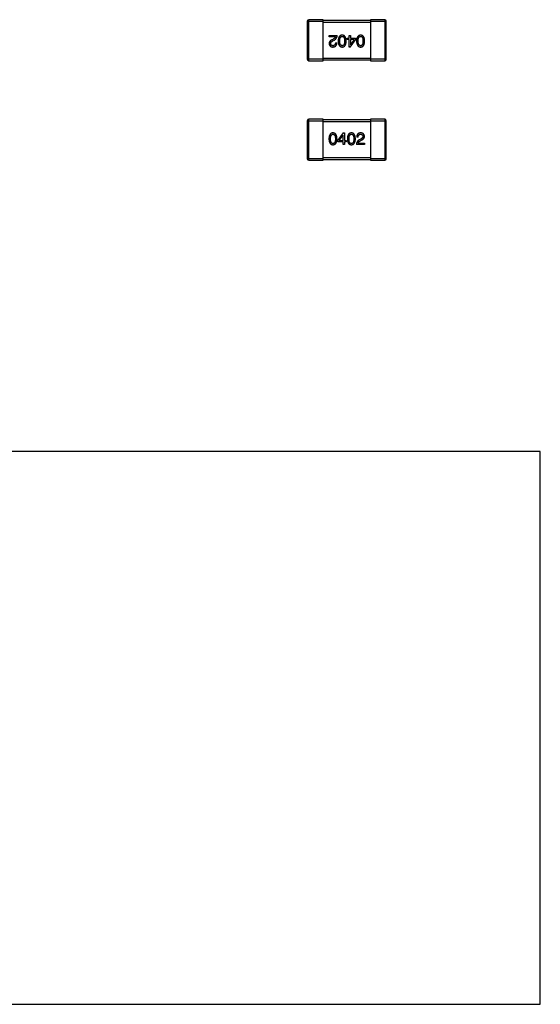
# Model space of a CAD drawing. Header units: millimetres. Extents: x 170 to 326, y 157 to 284.
# Tile 53 of 117: x 248.87 to 255.46, y 237.13 to 249.6. Entities that reach past the tile are written whole.
import ezdxf

# ---------------------------------------------------------------- set-up
doc = ezdxf.new("R2010")
doc.units = ezdxf.units.MM
doc.header["$LTSCALE"] = 30.734
doc.layers.get('0').update_dxf_attribs({"linetype": 'CONTINUOUS'})

msp = doc.modelspace()

# ---------------------------------------------------------------- linework, layer by layer
at = {"linetype": 'Continuous'}
for p, q in [((252.508, 249.576), (252.508, 249.096)), ((252.508, 249.576), (252.708, 249.576)), ((252.528, 249.076), (252.528, 249.596)), ((252.708, 249.596), (252.528, 249.596)), ((252.708, 249.076), (252.708, 249.596)), ((253.308, 249.586), (252.708, 249.586)), ((252.708, 249.566), (253.308, 249.566)), ((253.308, 249.596), (253.308, 249.076)), ((253.488, 249.596), (253.308, 249.596)), ((253.308, 249.576), (253.508, 249.576)), ((253.488, 249.596), (253.488, 249.076)), ((253.508, 249.096), (253.508, 249.576)), ((252.784, 249.38), (252.784, 249.398)), ((252.784, 249.398), (252.885, 249.398)), ((252.865, 249.38), (252.784, 249.38)), ((252.84, 249.352), (252.825, 249.343)), ((252.831, 249.328), (252.851, 249.339)), ((252.863, 249.303), (252.882, 249.303)), ((253.014, 249.346), (253.014, 249.361)), ((253.014, 249.361), (253.036, 249.361)), ((253.036, 249.346), (253.014, 249.346)), ((253.036, 249.361), (253.036, 249.398)), ((253.036, 249.398), (253.055, 249.398)), ((253.036, 249.25), (253.036, 249.346)), ((253.052, 249.25), (253.119, 249.343)), ((253.055, 249.398), (253.055, 249.361)), ((253.055, 249.361), (253.119, 249.361)), ((253.055, 249.346), (253.055, 249.279)), ((253.102, 249.346), (253.055, 249.279)), ((253.102, 249.346), (253.055, 249.346)), ((253.055, 249.279), (253.055, 249.279)), ((253.119, 249.361), (253.119, 249.343)), ((253.052, 249.25), (253.036, 249.25)), ((252.708, 249.096), (252.508, 249.096)), ((252.528, 249.076), (252.708, 249.076)), ((253.308, 249.106), (252.708, 249.106)), ((252.708, 249.086), (253.308, 249.086)), ((253.508, 249.096), (253.308, 249.096)), ((253.308, 249.076), (253.488, 249.076)), ((252.508, 248.316), (252.508, 247.836)), ((252.508, 248.316), (252.708, 248.316)), ((252.528, 247.816), (252.528, 248.336)), ((252.708, 248.336), (252.528, 248.336)), ((252.708, 247.816), (252.708, 248.336)), ((253.308, 248.326), (252.708, 248.326)), ((252.708, 248.306), (253.308, 248.306)), ((253.308, 248.336), (253.308, 247.816)), ((253.488, 248.336), (253.308, 248.336)), ((253.308, 248.316), (253.508, 248.316)), ((253.488, 248.336), (253.488, 247.816)), ((253.508, 247.836), (253.508, 248.316)), ((252.963, 248.163), (252.896, 248.069)), ((252.963, 248.163), (252.979, 248.163)), ((252.979, 248.163), (252.979, 248.067)), ((252.896, 248.051), (252.896, 248.069)), ((252.961, 248.051), (252.896, 248.051)), ((252.913, 248.067), (252.96, 248.134)), ((252.913, 248.067), (252.961, 248.067)), ((252.961, 248.134), (252.96, 248.134)), ((252.961, 248.067), (252.961, 248.134)), ((252.961, 248.015), (252.961, 248.051)), ((252.979, 248.067), (253.001, 248.067)), ((252.979, 248.051), (252.979, 248.015)), ((253.001, 248.051), (252.979, 248.051)), ((253.001, 248.067), (253.001, 248.051)), ((253.152, 248.109), (253.133, 248.109)), ((253.15, 248.032), (253.231, 248.032)), ((253.184, 248.085), (253.164, 248.073)), ((253.175, 248.06), (253.191, 248.069)), ((253.231, 248.032), (253.231, 248.015)), ((252.979, 248.015), (252.961, 248.015)), ((253.231, 248.015), (253.13, 248.015)), ((252.708, 247.836), (252.508, 247.836)), ((252.528, 247.816), (252.708, 247.816)), ((253.308, 247.846), (252.708, 247.846)), ((252.708, 247.826), (253.308, 247.826)), ((253.508, 247.836), (253.308, 247.836)), ((253.308, 247.816), (253.488, 247.816)), ((255.457, 244.126), (240.457, 244.126)), ((255.457, 237.126), (255.457, 244.126)), ((240.457, 237.126), (255.457, 237.126))]:
    msp.add_line(p, q, dxfattribs=at)
for centre, start, end in [((252.528, 249.576), 90, 180), ((253.488, 249.576), 0, 90), ((252.528, 249.096), 180, 270), ((253.488, 249.096), 270, 0), ((252.528, 248.316), 90, 180), ((253.488, 248.316), 0, 90), ((252.528, 247.836), 180, 270), ((253.488, 247.836), 270, 0)]:
    msp.add_arc(centre, 0.02, start, end, dxfattribs=at)
for points, knots in [([(252.949, 249.4), (252.947, 249.4), (252.944, 249.4), (252.938, 249.399), (252.933, 249.397), (252.928, 249.395), (252.923, 249.393), (252.919, 249.389), (252.915, 249.385), (252.912, 249.381), (252.909, 249.376), (252.906, 249.371), (252.904, 249.365), (252.902, 249.358), (252.901, 249.351), (252.9, 249.343), (252.899, 249.335), (252.899, 249.329), (252.899, 249.326)], [0, 0, 0, 0, 0.059134, 0.115603, 0.169236, 0.221572, 0.273254, 0.32474, 0.377319, 0.431815, 0.488555, 0.548609, 0.612242, 0.680182, 0.75251, 0.829782, 0.91231, 1, 1, 1, 1]), ([(253, 249.326), (253, 249.329), (253, 249.335), (252.999, 249.343), (252.998, 249.351), (252.997, 249.358), (252.995, 249.365), (252.992, 249.371), (252.99, 249.376), (252.987, 249.381), (252.983, 249.385), (252.98, 249.389), (252.976, 249.393), (252.971, 249.395), (252.966, 249.397), (252.961, 249.399), (252.955, 249.4), (252.951, 249.4), (252.949, 249.4)], [0, 0, 0, 0, 0.087693, 0.170223, 0.247496, 0.319826, 0.387768, 0.451403, 0.511459, 0.568358, 0.622671, 0.675251, 0.726739, 0.778422, 0.830759, 0.884394, 0.940865, 1, 1, 1, 1]), ([(253.183, 249.4), (253.181, 249.4), (253.177, 249.4), (253.171, 249.399), (253.166, 249.397), (253.161, 249.395), (253.156, 249.393), (253.152, 249.389), (253.148, 249.385), (253.145, 249.381), (253.142, 249.376), (253.14, 249.371), (253.137, 249.365), (253.135, 249.358), (253.134, 249.351), (253.133, 249.343), (253.132, 249.335), (253.132, 249.329), (253.132, 249.326)], [0, 0, 0, 0, 0.059134, 0.115603, 0.169236, 0.221572, 0.273254, 0.32474, 0.377319, 0.431815, 0.488555, 0.548609, 0.612242, 0.680182, 0.75251, 0.829782, 0.91231, 1, 1, 1, 1]), ([(253.233, 249.326), (253.233, 249.329), (253.233, 249.335), (253.232, 249.343), (253.231, 249.351), (253.23, 249.358), (253.228, 249.365), (253.226, 249.371), (253.223, 249.376), (253.22, 249.381), (253.217, 249.385), (253.213, 249.389), (253.209, 249.393), (253.204, 249.395), (253.199, 249.397), (253.194, 249.399), (253.188, 249.4), (253.185, 249.4), (253.183, 249.4)], [0, 0, 0, 0, 0.087693, 0.170223, 0.247496, 0.319826, 0.387768, 0.451403, 0.511459, 0.568358, 0.622671, 0.675251, 0.726739, 0.778422, 0.830759, 0.884394, 0.940865, 1, 1, 1, 1]), ([(252.825, 249.343), (252.823, 249.343), (252.82, 249.341), (252.815, 249.339), (252.811, 249.336), (252.806, 249.333), (252.803, 249.331), (252.799, 249.328), (252.796, 249.325), (252.794, 249.322), (252.791, 249.319), (252.789, 249.315), (252.788, 249.312), (252.786, 249.309), (252.785, 249.305), (252.785, 249.302), (252.784, 249.298), (252.784, 249.295), (252.784, 249.294)], [0, 0, 0, 0, 0.082731, 0.161257, 0.236138, 0.307554, 0.375712, 0.440848, 0.502916, 0.562567, 0.619798, 0.675716, 0.73039, 0.78386, 0.837315, 0.890547, 0.944917, 1, 1, 1, 1]), ([(252.784, 249.294), (252.785, 249.293), (252.785, 249.289), (252.786, 249.284), (252.787, 249.28), (252.788, 249.276), (252.79, 249.272), (252.792, 249.268), (252.795, 249.265), (252.797, 249.262), (252.8, 249.26), (252.804, 249.257), (252.808, 249.255), (252.812, 249.254), (252.816, 249.252), (252.821, 249.251), (252.826, 249.25), (252.829, 249.25), (252.831, 249.25)], [0, 0, 0, 0, 0.070688, 0.137741, 0.201612, 0.262778, 0.321223, 0.378455, 0.434411, 0.490146, 0.546362, 0.603392, 0.662208, 0.723401, 0.787372, 0.85442, 0.925153, 1, 1, 1, 1]), ([(252.804, 249.293), (252.804, 249.294), (252.804, 249.296), (252.804, 249.298), (252.805, 249.301), (252.805, 249.303), (252.806, 249.305), (252.807, 249.308), (252.808, 249.31), (252.81, 249.312), (252.812, 249.314), (252.814, 249.316), (252.816, 249.318), (252.819, 249.32), (252.822, 249.322), (252.825, 249.324), (252.828, 249.326), (252.83, 249.327), (252.831, 249.328)], [0, 0, 0, 0, 0.052237, 0.103888, 0.155485, 0.207395, 0.259864, 0.31356, 0.369176, 0.4266, 0.486836, 0.550048, 0.61567, 0.685271, 0.75824, 0.834614, 0.915635, 1, 1, 1, 1]), ([(252.834, 249.267), (252.833, 249.267), (252.83, 249.267), (252.827, 249.268), (252.824, 249.268), (252.821, 249.269), (252.819, 249.27), (252.816, 249.271), (252.814, 249.273), (252.812, 249.274), (252.811, 249.276), (252.809, 249.278), (252.808, 249.28), (252.807, 249.282), (252.806, 249.285), (252.805, 249.287), (252.804, 249.29), (252.804, 249.292), (252.804, 249.293)], [0, 0, 0, 0, 0.076112, 0.148436, 0.216883, 0.281466, 0.34298, 0.402356, 0.459881, 0.51546, 0.571111, 0.62658, 0.683162, 0.741007, 0.801404, 0.863825, 0.930544, 1, 1, 1, 1]), ([(252.831, 249.25), (252.833, 249.25), (252.837, 249.25), (252.843, 249.251), (252.848, 249.252), (252.853, 249.254), (252.858, 249.256), (252.862, 249.258), (252.866, 249.261), (252.869, 249.264), (252.872, 249.268), (252.875, 249.272), (252.877, 249.276), (252.879, 249.281), (252.88, 249.286), (252.881, 249.291), (252.882, 249.297), (252.882, 249.301), (252.882, 249.303)], [0, 0, 0, 0, 0.07282, 0.141057, 0.2062, 0.267672, 0.326735, 0.383519, 0.439188, 0.494454, 0.549628, 0.605958, 0.66397, 0.72402, 0.787502, 0.854127, 0.925065, 1, 1, 1, 1]), ([(252.863, 249.303), (252.863, 249.302), (252.863, 249.299), (252.863, 249.295), (252.862, 249.291), (252.861, 249.288), (252.86, 249.284), (252.859, 249.281), (252.857, 249.279), (252.855, 249.276), (252.853, 249.274), (252.851, 249.272), (252.849, 249.271), (252.846, 249.269), (252.843, 249.268), (252.84, 249.268), (252.837, 249.267), (252.835, 249.267), (252.834, 249.267)], [0, 0, 0, 0, 0.082594, 0.15978, 0.232961, 0.301462, 0.365595, 0.426678, 0.484662, 0.540809, 0.595146, 0.648401, 0.702272, 0.757102, 0.813447, 0.872233, 0.934055, 1, 1, 1, 1]), ([(252.865, 249.38), (252.865, 249.379), (252.864, 249.376), (252.862, 249.373), (252.86, 249.369), (252.857, 249.365), (252.854, 249.362), (252.85, 249.359), (252.845, 249.355), (252.842, 249.353), (252.84, 249.352)], [0, 0, 0, 0, 0.103034, 0.208166, 0.318255, 0.434664, 0.559728, 0.695394, 0.841708, 1, 1, 1, 1]), ([(252.851, 249.339), (252.852, 249.34), (252.855, 249.342), (252.859, 249.344), (252.862, 249.347), (252.866, 249.35), (252.869, 249.353), (252.871, 249.356), (252.874, 249.359), (252.876, 249.363), (252.878, 249.367), (252.88, 249.37), (252.882, 249.375), (252.883, 249.379), (252.884, 249.383), (252.885, 249.388), (252.885, 249.393), (252.885, 249.396), (252.885, 249.398)], [0, 0, 0, 0, 0.065828, 0.130094, 0.192451, 0.254037, 0.313974, 0.373757, 0.433048, 0.492243, 0.551902, 0.611758, 0.672678, 0.734814, 0.798569, 0.863693, 0.930488, 1, 1, 1, 1]), ([(252.899, 249.326), (252.899, 249.323), (252.899, 249.317), (252.9, 249.309), (252.901, 249.301), (252.903, 249.294), (252.904, 249.287), (252.907, 249.281), (252.909, 249.275), (252.912, 249.27), (252.916, 249.265), (252.919, 249.261), (252.924, 249.258), (252.928, 249.255), (252.933, 249.253), (252.938, 249.251), (252.944, 249.25), (252.947, 249.25), (252.949, 249.25)], [0, 0, 0, 0, 0.088475, 0.171606, 0.249595, 0.322626, 0.391327, 0.455765, 0.516374, 0.573675, 0.628522, 0.681161, 0.732559, 0.783563, 0.83504, 0.887639, 0.942585, 1, 1, 1, 1]), ([(252.918, 249.326), (252.918, 249.329), (252.918, 249.333), (252.919, 249.34), (252.919, 249.346), (252.92, 249.352), (252.921, 249.357), (252.923, 249.362), (252.924, 249.366), (252.926, 249.37), (252.928, 249.373), (252.93, 249.377), (252.933, 249.379), (252.936, 249.381), (252.939, 249.383), (252.942, 249.384), (252.946, 249.385), (252.948, 249.385), (252.949, 249.385)], [0, 0, 0, 0, 0.094834, 0.184067, 0.267029, 0.344713, 0.417334, 0.484367, 0.546941, 0.604717, 0.65953, 0.710539, 0.759381, 0.806382, 0.853027, 0.900623, 0.949121, 1, 1, 1, 1]), ([(252.949, 249.267), (252.948, 249.267), (252.946, 249.267), (252.942, 249.268), (252.939, 249.269), (252.936, 249.271), (252.933, 249.273), (252.93, 249.275), (252.928, 249.279), (252.926, 249.282), (252.924, 249.286), (252.923, 249.29), (252.921, 249.295), (252.92, 249.3), (252.919, 249.306), (252.919, 249.313), (252.918, 249.319), (252.918, 249.324), (252.918, 249.326)], [0, 0, 0, 0, 0.050604, 0.098688, 0.145699, 0.191791, 0.238625, 0.286717, 0.337546, 0.391814, 0.449755, 0.512106, 0.579685, 0.652048, 0.730262, 0.814146, 0.904281, 1, 1, 1, 1]), ([(252.949, 249.385), (252.951, 249.385), (252.953, 249.385), (252.957, 249.384), (252.96, 249.383), (252.963, 249.382), (252.965, 249.379), (252.968, 249.377), (252.97, 249.374), (252.972, 249.37), (252.974, 249.366), (252.976, 249.362), (252.977, 249.357), (252.978, 249.352), (252.979, 249.346), (252.979, 249.34), (252.98, 249.333), (252.98, 249.329), (252.98, 249.326)], [0, 0, 0, 0, 0.049766, 0.097012, 0.143225, 0.188786, 0.235079, 0.282962, 0.333687, 0.387747, 0.445963, 0.508657, 0.576545, 0.649868, 0.72822, 0.812712, 0.903543, 1, 1, 1, 1]), ([(252.98, 249.326), (252.98, 249.324), (252.98, 249.319), (252.979, 249.313), (252.979, 249.306), (252.978, 249.3), (252.977, 249.295), (252.976, 249.29), (252.974, 249.286), (252.972, 249.282), (252.97, 249.279), (252.968, 249.275), (252.965, 249.273), (252.963, 249.271), (252.96, 249.269), (252.957, 249.268), (252.953, 249.267), (252.951, 249.267), (252.949, 249.267)], [0, 0, 0, 0, 0.096452, 0.187278, 0.271765, 0.350519, 0.423437, 0.491321, 0.554011, 0.612224, 0.666281, 0.717003, 0.764884, 0.811423, 0.856783, 0.902993, 0.950236, 1, 1, 1, 1]), ([(252.949, 249.25), (252.951, 249.25), (252.955, 249.25), (252.961, 249.251), (252.966, 249.253), (252.971, 249.255), (252.976, 249.258), (252.98, 249.261), (252.983, 249.265), (252.987, 249.269), (252.99, 249.275), (252.992, 249.28), (252.995, 249.286), (252.997, 249.293), (252.998, 249.301), (252.999, 249.309), (253, 249.317), (253, 249.323), (253, 249.326)], [0, 0, 0, 0, 0.057911, 0.113262, 0.165956, 0.217443, 0.268511, 0.319665, 0.372, 0.426129, 0.483365, 0.543779, 0.607756, 0.676562, 0.749704, 0.827713, 0.911177, 1, 1, 1, 1]), ([(253.132, 249.326), (253.132, 249.323), (253.132, 249.317), (253.133, 249.309), (253.134, 249.301), (253.136, 249.294), (253.138, 249.287), (253.14, 249.281), (253.143, 249.275), (253.146, 249.27), (253.149, 249.265), (253.153, 249.261), (253.157, 249.258), (253.161, 249.255), (253.166, 249.253), (253.171, 249.251), (253.177, 249.25), (253.181, 249.25), (253.183, 249.25)], [0, 0, 0, 0, 0.088475, 0.171606, 0.249595, 0.322626, 0.391327, 0.455765, 0.516374, 0.573675, 0.628522, 0.681161, 0.732559, 0.783563, 0.83504, 0.887639, 0.942585, 1, 1, 1, 1]), ([(253.151, 249.326), (253.151, 249.329), (253.151, 249.333), (253.152, 249.34), (253.152, 249.346), (253.153, 249.352), (253.154, 249.357), (253.156, 249.362), (253.157, 249.366), (253.159, 249.37), (253.161, 249.373), (253.163, 249.377), (253.166, 249.379), (253.169, 249.381), (253.172, 249.383), (253.175, 249.384), (253.179, 249.385), (253.181, 249.385), (253.183, 249.385)], [0, 0, 0, 0, 0.094834, 0.184067, 0.267029, 0.344713, 0.417334, 0.484367, 0.546941, 0.604717, 0.65953, 0.710539, 0.759381, 0.806382, 0.853027, 0.900623, 0.949121, 1, 1, 1, 1]), ([(253.183, 249.267), (253.181, 249.267), (253.179, 249.267), (253.175, 249.268), (253.172, 249.269), (253.169, 249.271), (253.166, 249.273), (253.163, 249.275), (253.161, 249.279), (253.159, 249.282), (253.157, 249.286), (253.156, 249.29), (253.154, 249.295), (253.153, 249.3), (253.152, 249.306), (253.152, 249.313), (253.151, 249.319), (253.151, 249.324), (253.151, 249.326)], [0, 0, 0, 0, 0.050604, 0.098688, 0.145699, 0.191791, 0.238625, 0.286717, 0.337546, 0.391814, 0.449755, 0.512106, 0.579685, 0.652048, 0.730262, 0.814146, 0.904281, 1, 1, 1, 1]), ([(253.183, 249.385), (253.184, 249.385), (253.186, 249.385), (253.19, 249.384), (253.193, 249.383), (253.196, 249.382), (253.199, 249.379), (253.201, 249.377), (253.203, 249.374), (253.205, 249.37), (253.207, 249.366), (253.209, 249.362), (253.21, 249.357), (253.211, 249.352), (253.212, 249.346), (253.212, 249.34), (253.213, 249.333), (253.213, 249.329), (253.213, 249.326)], [0, 0, 0, 0, 0.049766, 0.097012, 0.143225, 0.188786, 0.235079, 0.282962, 0.333687, 0.387747, 0.445963, 0.508657, 0.576545, 0.649868, 0.72822, 0.812712, 0.903543, 1, 1, 1, 1]), ([(253.183, 249.25), (253.185, 249.25), (253.188, 249.25), (253.194, 249.251), (253.199, 249.253), (253.204, 249.255), (253.209, 249.258), (253.213, 249.261), (253.217, 249.265), (253.22, 249.269), (253.223, 249.275), (253.226, 249.28), (253.228, 249.286), (253.23, 249.293), (253.231, 249.301), (253.232, 249.309), (253.233, 249.317), (253.233, 249.323), (253.233, 249.326)], [0, 0, 0, 0, 0.057911, 0.113262, 0.165956, 0.217443, 0.268511, 0.319665, 0.372, 0.426129, 0.483365, 0.543779, 0.607756, 0.676562, 0.749704, 0.827713, 0.911177, 1, 1, 1, 1]), ([(253.213, 249.326), (253.213, 249.324), (253.213, 249.319), (253.212, 249.313), (253.212, 249.306), (253.211, 249.3), (253.21, 249.295), (253.209, 249.29), (253.207, 249.286), (253.205, 249.282), (253.203, 249.279), (253.201, 249.275), (253.199, 249.273), (253.196, 249.271), (253.193, 249.269), (253.19, 249.268), (253.186, 249.267), (253.184, 249.267), (253.183, 249.267)], [0, 0, 0, 0, 0.096452, 0.187278, 0.271765, 0.350519, 0.423437, 0.491321, 0.554011, 0.612224, 0.666281, 0.717003, 0.764884, 0.811423, 0.856783, 0.902993, 0.950236, 1, 1, 1, 1]), ([(252.833, 248.163), (252.831, 248.163), (252.827, 248.162), (252.821, 248.161), (252.816, 248.16), (252.811, 248.158), (252.807, 248.155), (252.802, 248.152), (252.799, 248.148), (252.795, 248.143), (252.792, 248.138), (252.79, 248.132), (252.787, 248.126), (252.786, 248.119), (252.784, 248.112), (252.783, 248.104), (252.782, 248.095), (252.782, 248.089), (252.782, 248.086)], [0, 0, 0, 0, 0.057911, 0.113262, 0.165956, 0.217443, 0.268511, 0.319665, 0.372, 0.426129, 0.483365, 0.543779, 0.607756, 0.676562, 0.749704, 0.827713, 0.911177, 1, 1, 1, 1]), ([(252.884, 248.086), (252.883, 248.089), (252.883, 248.095), (252.882, 248.104), (252.881, 248.112), (252.88, 248.119), (252.878, 248.126), (252.875, 248.132), (252.873, 248.138), (252.87, 248.143), (252.866, 248.147), (252.863, 248.151), (252.859, 248.155), (252.854, 248.157), (252.849, 248.16), (252.844, 248.161), (252.839, 248.162), (252.835, 248.163), (252.833, 248.163)], [0, 0, 0, 0, 0.088475, 0.171606, 0.249595, 0.322626, 0.391327, 0.455765, 0.516374, 0.573675, 0.628522, 0.681161, 0.732559, 0.783563, 0.83504, 0.887639, 0.942585, 1, 1, 1, 1]), ([(253.066, 248.163), (253.064, 248.163), (253.06, 248.162), (253.054, 248.161), (253.049, 248.16), (253.044, 248.158), (253.04, 248.155), (253.036, 248.152), (253.032, 248.148), (253.028, 248.143), (253.025, 248.138), (253.023, 248.132), (253.021, 248.126), (253.019, 248.119), (253.017, 248.112), (253.016, 248.104), (253.015, 248.095), (253.015, 248.089), (253.015, 248.086)], [0, 0, 0, 0, 0.057911, 0.113262, 0.165956, 0.217443, 0.268511, 0.319665, 0.372, 0.426129, 0.483365, 0.543779, 0.607756, 0.676562, 0.749704, 0.827713, 0.911177, 1, 1, 1, 1]), ([(253.117, 248.086), (253.117, 248.089), (253.116, 248.095), (253.115, 248.104), (253.114, 248.112), (253.113, 248.119), (253.111, 248.126), (253.109, 248.132), (253.106, 248.138), (253.103, 248.143), (253.1, 248.147), (253.096, 248.151), (253.092, 248.155), (253.087, 248.157), (253.082, 248.16), (253.077, 248.161), (253.072, 248.162), (253.068, 248.163), (253.066, 248.163)], [0, 0, 0, 0, 0.088475, 0.171606, 0.249595, 0.322626, 0.391327, 0.455765, 0.516374, 0.573675, 0.628522, 0.681161, 0.732559, 0.783563, 0.83504, 0.887639, 0.942585, 1, 1, 1, 1]), ([(253.184, 248.163), (253.182, 248.163), (253.178, 248.162), (253.172, 248.162), (253.167, 248.16), (253.162, 248.159), (253.158, 248.157), (253.153, 248.154), (253.15, 248.152), (253.146, 248.149), (253.143, 248.145), (253.141, 248.141), (253.138, 248.137), (253.137, 248.132), (253.135, 248.127), (253.134, 248.121), (253.133, 248.116), (253.133, 248.111), (253.133, 248.109)], [0, 0, 0, 0, 0.07282, 0.141057, 0.2062, 0.267672, 0.326735, 0.383519, 0.439188, 0.494454, 0.549628, 0.605958, 0.66397, 0.72402, 0.787502, 0.854127, 0.925065, 1, 1, 1, 1]), ([(253.231, 248.118), (253.231, 248.12), (253.23, 248.123), (253.23, 248.128), (253.228, 248.133), (253.227, 248.137), (253.225, 248.141), (253.223, 248.144), (253.221, 248.147), (253.218, 248.15), (253.215, 248.153), (253.211, 248.155), (253.208, 248.157), (253.204, 248.159), (253.199, 248.16), (253.194, 248.162), (253.189, 248.162), (253.186, 248.163), (253.184, 248.163)], [0, 0, 0, 0, 0.070688, 0.137741, 0.201612, 0.262778, 0.321223, 0.378455, 0.434411, 0.490146, 0.546362, 0.603392, 0.662208, 0.723401, 0.787372, 0.85442, 0.925153, 1, 1, 1, 1]), ([(252.782, 248.086), (252.782, 248.083), (252.782, 248.078), (252.783, 248.069), (252.784, 248.062), (252.786, 248.055), (252.787, 248.048), (252.79, 248.042), (252.792, 248.036), (252.795, 248.032), (252.799, 248.027), (252.802, 248.023), (252.807, 248.02), (252.811, 248.017), (252.816, 248.015), (252.821, 248.014), (252.827, 248.013), (252.831, 248.013), (252.833, 248.013)], [0, 0, 0, 0, 0.087693, 0.170223, 0.247496, 0.319826, 0.387768, 0.451403, 0.511459, 0.568358, 0.622671, 0.675251, 0.726739, 0.778422, 0.830759, 0.884394, 0.940865, 1, 1, 1, 1]), ([(252.802, 248.086), (252.802, 248.089), (252.802, 248.093), (252.803, 248.1), (252.803, 248.106), (252.804, 248.112), (252.805, 248.117), (252.807, 248.122), (252.808, 248.127), (252.81, 248.131), (252.812, 248.134), (252.814, 248.137), (252.817, 248.14), (252.819, 248.142), (252.822, 248.143), (252.826, 248.145), (252.829, 248.145), (252.831, 248.145), (252.833, 248.145)], [0, 0, 0, 0, 0.096452, 0.187278, 0.271765, 0.350519, 0.423437, 0.491321, 0.554011, 0.612224, 0.666281, 0.717003, 0.764884, 0.811423, 0.856783, 0.902993, 0.950236, 1, 1, 1, 1]), ([(252.833, 248.027), (252.831, 248.027), (252.829, 248.028), (252.826, 248.028), (252.822, 248.029), (252.819, 248.031), (252.817, 248.033), (252.814, 248.036), (252.812, 248.039), (252.81, 248.042), (252.808, 248.046), (252.807, 248.051), (252.805, 248.055), (252.804, 248.061), (252.803, 248.067), (252.803, 248.073), (252.802, 248.079), (252.802, 248.084), (252.802, 248.086)], [0, 0, 0, 0, 0.049766, 0.097012, 0.143225, 0.188786, 0.235079, 0.282962, 0.333687, 0.387747, 0.445963, 0.508657, 0.576545, 0.649868, 0.72822, 0.812712, 0.903543, 1, 1, 1, 1]), ([(252.833, 248.145), (252.834, 248.145), (252.836, 248.145), (252.84, 248.145), (252.843, 248.143), (252.846, 248.142), (252.849, 248.14), (252.852, 248.137), (252.854, 248.134), (252.856, 248.131), (252.858, 248.127), (252.86, 248.122), (252.861, 248.117), (252.862, 248.112), (252.863, 248.106), (252.863, 248.1), (252.864, 248.093), (252.864, 248.089), (252.864, 248.086)], [0, 0, 0, 0, 0.050604, 0.098688, 0.145699, 0.191791, 0.238625, 0.286717, 0.337546, 0.391814, 0.449755, 0.512106, 0.579685, 0.652048, 0.730262, 0.814146, 0.904281, 1, 1, 1, 1]), ([(252.833, 248.013), (252.835, 248.013), (252.839, 248.013), (252.844, 248.014), (252.849, 248.015), (252.854, 248.017), (252.859, 248.02), (252.863, 248.023), (252.867, 248.027), (252.87, 248.032), (252.873, 248.036), (252.876, 248.042), (252.878, 248.048), (252.88, 248.055), (252.881, 248.062), (252.882, 248.069), (252.883, 248.078), (252.883, 248.083), (252.884, 248.086)], [0, 0, 0, 0, 0.059134, 0.115603, 0.169236, 0.221572, 0.273254, 0.32474, 0.377319, 0.431815, 0.488555, 0.548609, 0.612242, 0.680182, 0.75251, 0.829782, 0.91231, 1, 1, 1, 1]), ([(252.864, 248.086), (252.864, 248.084), (252.864, 248.08), (252.863, 248.073), (252.863, 248.067), (252.862, 248.061), (252.861, 248.056), (252.86, 248.051), (252.858, 248.047), (252.856, 248.043), (252.854, 248.039), (252.852, 248.036), (252.849, 248.033), (252.846, 248.031), (252.843, 248.03), (252.84, 248.028), (252.836, 248.028), (252.834, 248.027), (252.833, 248.027)], [0, 0, 0, 0, 0.094834, 0.184067, 0.267029, 0.344713, 0.417334, 0.484367, 0.546941, 0.604717, 0.65953, 0.710539, 0.759381, 0.806382, 0.853027, 0.900623, 0.949121, 1, 1, 1, 1]), ([(253.015, 248.086), (253.015, 248.083), (253.015, 248.078), (253.016, 248.069), (253.017, 248.062), (253.019, 248.055), (253.021, 248.048), (253.023, 248.042), (253.025, 248.036), (253.028, 248.032), (253.032, 248.027), (253.036, 248.023), (253.04, 248.02), (253.044, 248.017), (253.049, 248.015), (253.054, 248.014), (253.06, 248.013), (253.064, 248.013), (253.066, 248.013)], [0, 0, 0, 0, 0.087693, 0.170223, 0.247496, 0.319826, 0.387768, 0.451403, 0.511459, 0.568358, 0.622671, 0.675251, 0.726739, 0.778422, 0.830759, 0.884394, 0.940865, 1, 1, 1, 1]), ([(253.036, 248.086), (253.036, 248.089), (253.036, 248.093), (253.036, 248.1), (253.037, 248.106), (253.037, 248.112), (253.038, 248.117), (253.04, 248.122), (253.041, 248.127), (253.043, 248.131), (253.045, 248.134), (253.047, 248.137), (253.05, 248.14), (253.053, 248.142), (253.056, 248.143), (253.059, 248.145), (253.062, 248.145), (253.065, 248.145), (253.066, 248.145)], [0, 0, 0, 0, 0.096452, 0.187278, 0.271765, 0.350519, 0.423437, 0.491321, 0.554011, 0.612224, 0.666281, 0.717003, 0.764884, 0.811423, 0.856783, 0.902993, 0.950236, 1, 1, 1, 1]), ([(253.066, 248.027), (253.065, 248.027), (253.062, 248.028), (253.059, 248.028), (253.056, 248.029), (253.053, 248.031), (253.05, 248.033), (253.047, 248.036), (253.045, 248.039), (253.043, 248.042), (253.041, 248.046), (253.04, 248.051), (253.038, 248.055), (253.037, 248.061), (253.037, 248.067), (253.036, 248.073), (253.036, 248.079), (253.036, 248.084), (253.036, 248.086)], [0, 0, 0, 0, 0.049766, 0.097012, 0.143225, 0.188786, 0.235079, 0.282962, 0.333687, 0.387747, 0.445963, 0.508657, 0.576545, 0.649868, 0.72822, 0.812712, 0.903543, 1, 1, 1, 1]), ([(253.066, 248.145), (253.067, 248.145), (253.07, 248.145), (253.073, 248.145), (253.076, 248.143), (253.08, 248.142), (253.082, 248.14), (253.085, 248.137), (253.087, 248.134), (253.089, 248.131), (253.091, 248.127), (253.093, 248.122), (253.094, 248.117), (253.095, 248.112), (253.096, 248.106), (253.097, 248.1), (253.097, 248.093), (253.097, 248.089), (253.097, 248.086)], [0, 0, 0, 0, 0.050604, 0.098688, 0.145699, 0.191791, 0.238625, 0.286717, 0.337546, 0.391814, 0.449755, 0.512106, 0.579685, 0.652048, 0.730262, 0.814146, 0.904281, 1, 1, 1, 1]), ([(253.097, 248.086), (253.097, 248.084), (253.097, 248.08), (253.097, 248.073), (253.096, 248.067), (253.095, 248.061), (253.094, 248.056), (253.093, 248.051), (253.091, 248.047), (253.089, 248.043), (253.087, 248.039), (253.085, 248.036), (253.082, 248.033), (253.08, 248.031), (253.076, 248.03), (253.073, 248.028), (253.07, 248.028), (253.067, 248.027), (253.066, 248.027)], [0, 0, 0, 0, 0.094834, 0.184067, 0.267029, 0.344713, 0.417334, 0.484367, 0.546941, 0.604717, 0.65953, 0.710539, 0.759381, 0.806382, 0.853027, 0.900623, 0.949121, 1, 1, 1, 1]), ([(253.066, 248.013), (253.068, 248.013), (253.072, 248.013), (253.077, 248.014), (253.083, 248.015), (253.088, 248.017), (253.092, 248.02), (253.096, 248.023), (253.1, 248.027), (253.103, 248.032), (253.106, 248.036), (253.109, 248.042), (253.111, 248.048), (253.113, 248.055), (253.115, 248.062), (253.116, 248.069), (253.116, 248.078), (253.117, 248.083), (253.117, 248.086)], [0, 0, 0, 0, 0.059134, 0.115603, 0.169236, 0.221572, 0.273254, 0.32474, 0.377319, 0.431815, 0.488555, 0.548609, 0.612242, 0.680182, 0.75251, 0.829782, 0.91231, 1, 1, 1, 1]), ([(253.164, 248.073), (253.163, 248.073), (253.16, 248.071), (253.157, 248.069), (253.153, 248.066), (253.15, 248.063), (253.147, 248.06), (253.144, 248.057), (253.141, 248.053), (253.139, 248.05), (253.137, 248.046), (253.135, 248.042), (253.134, 248.038), (253.132, 248.034), (253.131, 248.029), (253.131, 248.025), (253.13, 248.02), (253.13, 248.017), (253.13, 248.015)], [0, 0, 0, 0, 0.065828, 0.130094, 0.192451, 0.254037, 0.313974, 0.373757, 0.433048, 0.492243, 0.551902, 0.611758, 0.672678, 0.734814, 0.798569, 0.863693, 0.930488, 1, 1, 1, 1]), ([(253.15, 248.032), (253.151, 248.034), (253.151, 248.036), (253.153, 248.04), (253.155, 248.044), (253.158, 248.047), (253.161, 248.051), (253.165, 248.054), (253.17, 248.057), (253.173, 248.059), (253.175, 248.06)], [0, 0, 0, 0, 0.103034, 0.208166, 0.318255, 0.434664, 0.559728, 0.695394, 0.841708, 1, 1, 1, 1]), ([(253.152, 248.109), (253.152, 248.111), (253.152, 248.114), (253.153, 248.118), (253.153, 248.122), (253.154, 248.125), (253.155, 248.128), (253.157, 248.131), (253.158, 248.134), (253.16, 248.136), (253.162, 248.139), (253.164, 248.14), (253.166, 248.142), (253.169, 248.143), (253.172, 248.144), (253.175, 248.145), (253.178, 248.145), (253.18, 248.145), (253.182, 248.145)], [0, 0, 0, 0, 0.082594, 0.15978, 0.232961, 0.301462, 0.365595, 0.426678, 0.484662, 0.540809, 0.595146, 0.648401, 0.702272, 0.757102, 0.813447, 0.872233, 0.934055, 1, 1, 1, 1]), ([(253.182, 248.145), (253.183, 248.145), (253.185, 248.145), (253.188, 248.145), (253.191, 248.144), (253.194, 248.144), (253.196, 248.143), (253.199, 248.141), (253.201, 248.14), (253.203, 248.139), (253.205, 248.137), (253.206, 248.135), (253.208, 248.133), (253.209, 248.13), (253.21, 248.128), (253.21, 248.125), (253.211, 248.122), (253.211, 248.12), (253.211, 248.119)], [0, 0, 0, 0, 0.076112, 0.148436, 0.216883, 0.281466, 0.34298, 0.402356, 0.459881, 0.51546, 0.571111, 0.62658, 0.683162, 0.741007, 0.801404, 0.863825, 0.930544, 1, 1, 1, 1]), ([(253.211, 248.119), (253.211, 248.118), (253.211, 248.117), (253.211, 248.114), (253.211, 248.112), (253.21, 248.11), (253.209, 248.107), (253.208, 248.105), (253.207, 248.103), (253.205, 248.101), (253.203, 248.099), (253.201, 248.096), (253.199, 248.094), (253.197, 248.092), (253.194, 248.09), (253.191, 248.088), (253.188, 248.087), (253.185, 248.085), (253.184, 248.085)], [0, 0, 0, 0, 0.052237, 0.103888, 0.155485, 0.207395, 0.259864, 0.31356, 0.369176, 0.4266, 0.486836, 0.550048, 0.61567, 0.685271, 0.75824, 0.834614, 0.915635, 1, 1, 1, 1]), ([(253.191, 248.069), (253.192, 248.07), (253.196, 248.072), (253.2, 248.074), (253.205, 248.077), (253.209, 248.079), (253.212, 248.082), (253.216, 248.085), (253.219, 248.088), (253.222, 248.091), (253.224, 248.094), (253.226, 248.097), (253.228, 248.101), (253.229, 248.104), (253.23, 248.107), (253.231, 248.111), (253.231, 248.115), (253.231, 248.117), (253.231, 248.118)], [0, 0, 0, 0, 0.082731, 0.161257, 0.236138, 0.307554, 0.375712, 0.440848, 0.502916, 0.562567, 0.619798, 0.675716, 0.73039, 0.78386, 0.837315, 0.890547, 0.944917, 1, 1, 1, 1])]:
    msp.add_open_spline(points, degree=3, knots=knots, dxfattribs=at)

doc.saveas('drawing.dxf')
